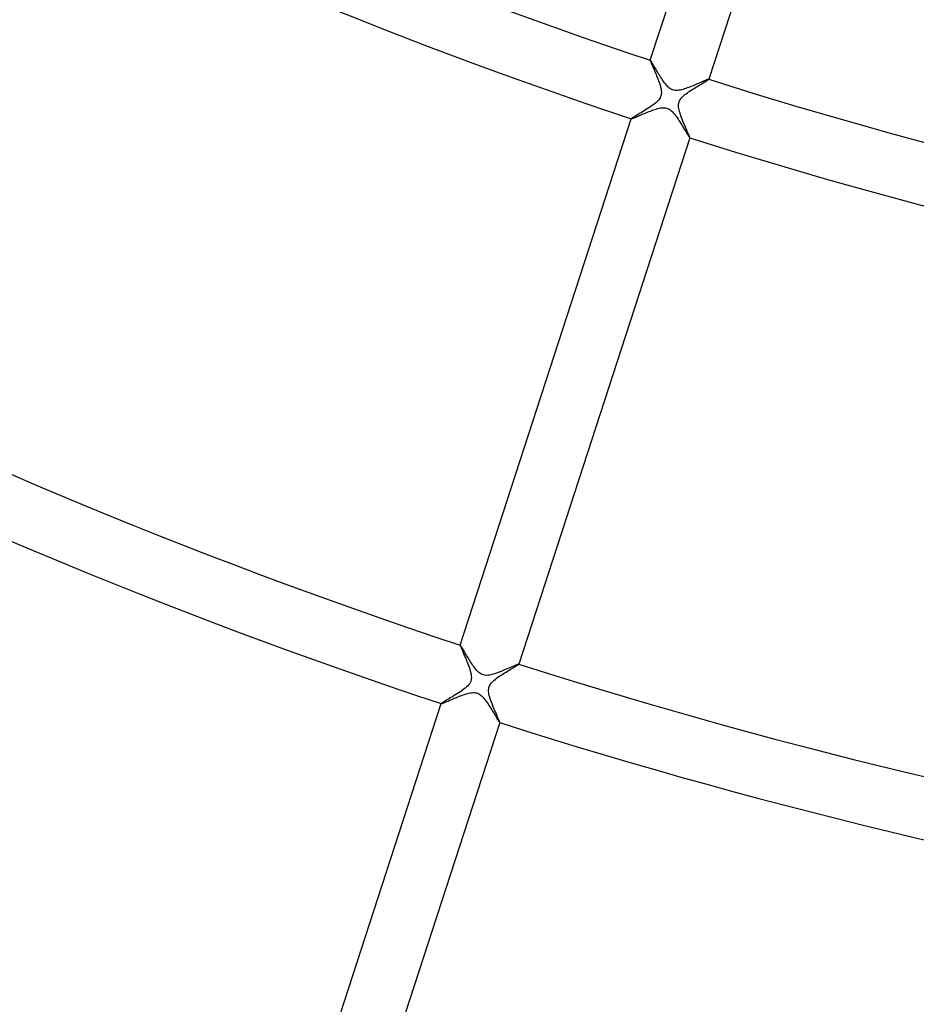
# Model space of a CAD drawing. Header units: millimetres. Extents: x -660 to 660, y -630 to 630.
# Tile 44 of 125: x -141 to -83, y -363 to -299. Entities that reach past the tile are written whole.
import ezdxf

# ---------------------------------------------------------------- set-up
doc = ezdxf.new("R2010")
doc.units = ezdxf.units.MM
doc.layers.add('HIDDEN', color=7, linetype='Continuous')
doc.layers.add('THICK', color=7, linetype='Continuous')

msp = doc.modelspace()

# ---------------------------------------------------------------- linework, layer by layer
at = {"layer": 'HIDDEN'}
for p, q in [((-100.167, -301.813), (-100.168, -301.813)), ((-100.168, -301.813), (-100.168, -301.814)), ((-100.168, -301.814), (-100.168, -301.814)), ((-100.166, -301.813), (-100.167, -301.813)), ((-100.167, -301.813), (-100.167, -301.813)), ((-100.165, -301.813), (-100.166, -301.813)), ((-100.158, -301.818), (-100.165, -301.813)), ((-100.148, -301.83), (-100.158, -301.818)), ((-100.134, -301.849), (-100.148, -301.83)), ((-100.117, -301.874), (-100.134, -301.849)), ((-100.097, -301.906), (-100.117, -301.874)), ((-100.073, -301.944), (-100.097, -301.906)), ((-100.047, -301.987), (-100.073, -301.944)), ((-100.017, -302.036), (-100.047, -301.987)), ((-99.985, -302.089), (-100.017, -302.036)), ((-99.951, -302.147), (-99.985, -302.089)), ((-99.914, -302.21), (-99.951, -302.147)), ((-99.876, -302.275), (-99.914, -302.21)), ((-99.835, -302.345), (-99.876, -302.275)), ((-99.792, -302.417), (-99.835, -302.345)), ((-99.747, -302.492), (-99.792, -302.417)), ((-99.701, -302.57), (-99.747, -302.492)), ((-99.653, -302.649), (-99.701, -302.57)), ((-99.603, -302.73), (-99.653, -302.649)), ((-99.552, -302.812), (-99.603, -302.73)), ((-99.5, -302.894), (-99.552, -302.812)), ((-99.448, -302.975), (-99.5, -302.894)), ((-99.396, -303.055), (-99.448, -302.975)), ((-99.344, -303.132), (-99.396, -303.055)), ((-99.291, -303.206), (-99.344, -303.132)), ((-99.239, -303.277), (-99.291, -303.206)), ((-99.187, -303.345), (-99.239, -303.277)), ((-99.133, -303.411), (-99.187, -303.345)), ((-99.076, -303.475), (-99.133, -303.411)), ((-99.015, -303.537), (-99.076, -303.475)), ((-98.951, -303.595), (-99.015, -303.537)), ((-97.569, -303.543), (-97.665, -303.58)), ((-97.473, -303.505), (-97.569, -303.543)), ((-97.379, -303.467), (-97.473, -303.505)), ((-97.287, -303.429), (-97.379, -303.467)), ((-97.197, -303.391), (-97.287, -303.429)), ((-97.109, -303.354), (-97.197, -303.391)), ((-97.025, -303.317), (-97.109, -303.354)), ((-96.944, -303.282), (-97.025, -303.317)), ((-96.866, -303.249), (-96.944, -303.282)), ((-96.792, -303.217), (-96.866, -303.249)), ((-96.722, -303.186), (-96.792, -303.217)), ((-96.657, -303.158), (-96.722, -303.186)), ((-96.598, -303.133), (-96.657, -303.158)), ((-96.543, -303.11), (-96.598, -303.133)), ((-96.495, -303.09), (-96.543, -303.11)), ((-96.454, -303.074), (-96.495, -303.09)), ((-96.42, -303.061), (-96.454, -303.074)), ((-96.394, -303.052), (-96.42, -303.061)), ((-96.376, -303.048), (-96.394, -303.052)), ((-96.366, -303.047), (-96.376, -303.048)), ((-96.365, -303.048), (-96.366, -303.047)), ((-96.364, -303.048), (-96.365, -303.048)), ((-96.364, -303.049), (-96.364, -303.048)), ((-96.364, -303.048), (-96.364, -303.048)), ((-96.364, -303.05), (-96.364, -303.049)), ((-96.364, -303.05), (-96.364, -303.05)), ((-98.886, -303.645), (-98.951, -303.595)), ((-98.823, -303.685), (-98.886, -303.645)), ((-98.761, -303.717), (-98.823, -303.685)), ((-98.698, -303.742), (-98.761, -303.717)), ((-98.63, -303.761), (-98.698, -303.742)), ((-98.557, -303.773), (-98.63, -303.761)), ((-98.477, -303.778), (-98.557, -303.773)), ((-98.391, -303.775), (-98.477, -303.778)), ((-98.3, -303.765), (-98.391, -303.775)), ((-98.21, -303.749), (-98.3, -303.765)), ((-98.121, -303.728), (-98.21, -303.749)), ((-98.034, -303.705), (-98.121, -303.728)), ((-97.945, -303.678), (-98.034, -303.705)), ((-97.854, -303.648), (-97.945, -303.678)), ((-97.76, -303.615), (-97.854, -303.648)), ((-97.665, -303.58), (-97.76, -303.615)), ((-101.033, -305.476), (-100.961, -305.445)), ((-100.961, -305.445), (-100.884, -305.412)), ((-100.884, -305.412), (-100.804, -305.378)), ((-100.804, -305.378), (-100.72, -305.342)), ((-100.72, -305.342), (-100.633, -305.305)), ((-100.633, -305.305), (-100.543, -305.268)), ((-100.543, -305.268), (-100.45, -305.229)), ((-100.45, -305.229), (-100.355, -305.191)), ((-100.355, -305.191), (-100.258, -305.152)), ((-100.258, -305.152), (-100.161, -305.115)), ((-100.161, -305.115), (-100.065, -305.079)), ((-100.065, -305.079), (-99.97, -305.045)), ((-99.97, -305.045), (-99.877, -305.013)), ((-99.877, -305.013), (-99.787, -304.985)), ((-99.787, -304.985), (-99.698, -304.96)), ((-99.698, -304.96), (-99.608, -304.937)), ((-99.608, -304.937), (-99.516, -304.918)), ((-99.516, -304.918), (-99.424, -304.905)), ((-99.424, -304.905), (-99.335, -304.898)), ((-99.335, -304.898), (-99.253, -304.9)), ((-99.253, -304.9), (-99.179, -304.908)), ((-99.179, -304.908), (-99.111, -304.922)), ((-99.111, -304.922), (-99.049, -304.942)), ((-99.049, -304.942), (-98.989, -304.968)), ((-98.989, -304.968), (-98.929, -305.002)), ((-98.929, -305.002), (-98.867, -305.044)), ((-98.867, -305.044), (-98.803, -305.095)), ((-98.803, -305.095), (-98.738, -305.156)), ((-98.738, -305.156), (-98.673, -305.225)), ((-98.673, -305.225), (-98.609, -305.299)), ((-98.609, -305.299), (-98.547, -305.377)), ((-98.547, -305.377), (-98.486, -305.459)), ((-98.486, -305.459), (-98.425, -305.545)), ((-101.403, -305.614), (-101.403, -305.615)), ((-101.403, -305.615), (-101.403, -305.615)), ((-101.403, -305.615), (-101.403, -305.616)), ((-101.403, -305.616), (-101.403, -305.616)), ((-101.403, -305.616), (-101.402, -305.617)), ((-101.402, -305.617), (-101.401, -305.617)), ((-101.401, -305.617), (-101.391, -305.617)), ((-101.391, -305.617), (-101.372, -305.612)), ((-101.372, -305.612), (-101.345, -305.603)), ((-101.345, -305.603), (-101.31, -305.59)), ((-101.31, -305.59), (-101.267, -305.573)), ((-101.267, -305.573), (-101.218, -305.553)), ((-101.218, -305.553), (-101.162, -305.53)), ((-101.162, -305.53), (-101.1, -305.504)), ((-101.1, -305.504), (-101.033, -305.476)), ((-98.425, -305.545), (-98.364, -305.635)), ((-98.364, -305.635), (-98.302, -305.727)), ((-98.302, -305.727), (-98.242, -305.822)), ((-98.242, -305.822), (-98.182, -305.918)), ((-98.182, -305.918), (-98.122, -306.014)), ((-98.122, -306.014), (-98.064, -306.109)), ((-98.064, -306.109), (-98.008, -306.201)), ((-98.008, -306.201), (-97.956, -306.289)), ((-97.956, -306.289), (-97.906, -306.371)), ((-97.906, -306.371), (-97.86, -306.448)), ((-97.86, -306.448), (-97.818, -306.518)), ((-97.818, -306.518), (-97.779, -306.583)), ((-97.779, -306.583), (-97.744, -306.642)), ((-97.744, -306.642), (-97.712, -306.694)), ((-97.712, -306.694), (-97.683, -306.739)), ((-97.683, -306.739), (-97.659, -306.777)), ((-97.659, -306.777), (-97.638, -306.808)), ((-97.638, -306.808), (-97.622, -306.831)), ((-97.622, -306.831), (-97.61, -306.846)), ((-97.61, -306.846), (-97.602, -306.852)), ((-97.602, -306.852), (-97.601, -306.852)), ((-97.601, -306.852), (-97.6, -306.852)), ((-97.6, -306.852), (-97.599, -306.851)), ((-97.6, -306.852), (-97.6, -306.852)), ((-97.599, -306.851), (-97.599, -306.85)), ((-97.599, -306.851), (-97.599, -306.851)), ((-112.528, -339.856), (-112.529, -339.856)), ((-112.529, -339.856), (-112.529, -339.857)), ((-112.529, -339.857), (-112.529, -339.857)), ((-112.527, -339.855), (-112.528, -339.855)), ((-112.528, -339.855), (-112.528, -339.856)), ((-112.526, -339.856), (-112.527, -339.855)), ((-112.519, -339.861), (-112.526, -339.856)), ((-112.507, -339.875), (-112.519, -339.861)), ((-112.492, -339.896), (-112.507, -339.875)), ((-112.473, -339.925), (-112.492, -339.896)), ((-112.45, -339.961), (-112.473, -339.925)), ((-112.424, -340.003), (-112.45, -339.961)), ((-112.394, -340.052), (-112.424, -340.003)), ((-112.362, -340.106), (-112.394, -340.052)), ((-112.326, -340.166), (-112.362, -340.106)), ((-112.288, -340.23), (-112.326, -340.166)), ((-112.248, -340.298), (-112.288, -340.23)), ((-112.205, -340.371), (-112.248, -340.298)), ((-112.16, -340.447), (-112.205, -340.371)), ((-112.114, -340.525), (-112.16, -340.447)), ((-112.066, -340.605), (-112.114, -340.525)), ((-112.017, -340.686), (-112.066, -340.605)), ((-111.967, -340.768), (-112.017, -340.686)), ((-111.916, -340.85), (-111.967, -340.768)), ((-111.864, -340.932), (-111.916, -340.85)), ((-111.812, -341.013), (-111.864, -340.932)), ((-111.76, -341.092), (-111.812, -341.013)), ((-111.707, -341.17), (-111.76, -341.092)), ((-111.654, -341.245), (-111.707, -341.17)), ((-111.601, -341.318), (-111.654, -341.245)), ((-111.547, -341.388), (-111.601, -341.318)), ((-109.261, -341.306), (-109.363, -341.35)), ((-109.165, -341.265), (-109.261, -341.306)), ((-109.076, -341.226), (-109.165, -341.265)), ((-108.995, -341.191), (-109.076, -341.226)), ((-108.923, -341.161), (-108.995, -341.191)), ((-108.86, -341.135), (-108.923, -341.161)), ((-108.808, -341.114), (-108.86, -341.135)), ((-108.768, -341.1), (-108.808, -341.114)), ((-108.741, -341.091), (-108.768, -341.1)), ((-108.727, -341.09), (-108.741, -341.091)), ((-108.726, -341.09), (-108.727, -341.09)), ((-108.725, -341.091), (-108.726, -341.09)), ((-108.725, -341.092), (-108.725, -341.091)), ((-108.725, -341.091), (-108.725, -341.091)), ((-108.725, -341.093), (-108.725, -341.092)), ((-108.725, -341.093), (-108.725, -341.093)), ((-111.492, -341.454), (-111.547, -341.388)), ((-111.437, -341.516), (-111.492, -341.454)), ((-111.381, -341.574), (-111.437, -341.516)), ((-111.321, -341.629), (-111.381, -341.574)), ((-111.257, -341.68), (-111.321, -341.629)), ((-111.188, -341.725), (-111.257, -341.68)), ((-111.115, -341.763), (-111.188, -341.725)), ((-111.036, -341.792), (-111.115, -341.763)), ((-110.948, -341.811), (-111.036, -341.792)), ((-110.851, -341.82), (-110.948, -341.811)), ((-110.743, -341.817), (-110.851, -341.82)), ((-110.629, -341.802), (-110.743, -341.817)), ((-110.515, -341.779), (-110.629, -341.802)), ((-110.405, -341.75), (-110.515, -341.779)), ((-110.293, -341.716), (-110.405, -341.75)), ((-110.178, -341.678), (-110.293, -341.716)), ((-110.06, -341.635), (-110.178, -341.678)), ((-109.94, -341.589), (-110.06, -341.635)), ((-109.818, -341.541), (-109.94, -341.589)), ((-109.699, -341.493), (-109.818, -341.541)), ((-109.582, -341.444), (-109.699, -341.493)), ((-109.47, -341.396), (-109.582, -341.444)), ((-109.363, -341.35), (-109.47, -341.396)), ((-112.817, -343.274), (-112.722, -343.236)), ((-112.722, -343.236), (-112.625, -343.197)), ((-112.625, -343.197), (-112.528, -343.159)), ((-112.528, -343.159), (-112.431, -343.123)), ((-112.431, -343.123), (-112.337, -343.089)), ((-112.337, -343.089), (-112.244, -343.058)), ((-112.244, -343.058), (-112.153, -343.029)), ((-112.153, -343.029), (-112.064, -343.003)), ((-112.064, -343.003), (-111.974, -342.98)), ((-111.974, -342.98), (-111.881, -342.961)), ((-111.881, -342.961), (-111.789, -342.948)), ((-111.789, -342.948), (-111.699, -342.941)), ((-111.699, -342.941), (-111.617, -342.942)), ((-111.617, -342.942), (-111.542, -342.95)), ((-111.542, -342.95), (-111.474, -342.964)), ((-111.474, -342.964), (-111.41, -342.984)), ((-111.41, -342.984), (-111.35, -343.011)), ((-111.35, -343.011), (-111.288, -343.045)), ((-111.288, -343.045), (-111.225, -343.088)), ((-111.225, -343.088), (-111.161, -343.14)), ((-111.161, -343.14), (-111.095, -343.202)), ((-111.095, -343.202), (-111.03, -343.271)), ((-113.764, -343.657), (-113.764, -343.658)), ((-113.764, -343.658), (-113.764, -343.658)), ((-113.764, -343.658), (-113.764, -343.659)), ((-113.764, -343.659), (-113.763, -343.659)), ((-113.763, -343.659), (-113.763, -343.66)), ((-113.763, -343.66), (-113.762, -343.66)), ((-113.762, -343.66), (-113.752, -343.66)), ((-113.752, -343.66), (-113.734, -343.655)), ((-113.734, -343.655), (-113.707, -343.646)), ((-113.707, -343.646), (-113.672, -343.633)), ((-113.672, -343.633), (-113.63, -343.617)), ((-113.63, -343.617), (-113.58, -343.597)), ((-113.58, -343.597), (-113.525, -343.574)), ((-113.525, -343.574), (-113.463, -343.548)), ((-113.463, -343.548), (-113.397, -343.52)), ((-113.397, -343.52), (-113.325, -343.489)), ((-113.325, -343.489), (-113.249, -343.457)), ((-113.249, -343.457), (-113.169, -343.423)), ((-113.169, -343.423), (-113.086, -343.387)), ((-113.086, -343.387), (-112.999, -343.35)), ((-112.999, -343.35), (-112.909, -343.312)), ((-112.909, -343.312), (-112.817, -343.274)), ((-111.03, -343.271), (-110.967, -343.345)), ((-110.967, -343.345), (-110.905, -343.423)), ((-110.905, -343.423), (-110.845, -343.504)), ((-110.845, -343.504), (-110.784, -343.59)), ((-110.784, -343.59), (-110.723, -343.68)), ((-110.723, -343.68), (-110.661, -343.772)), ((-110.661, -343.772), (-110.601, -343.867)), ((-110.601, -343.867), (-110.541, -343.963)), ((-110.541, -343.963), (-110.481, -344.059)), ((-110.481, -344.059), (-110.423, -344.154)), ((-110.423, -344.154), (-110.368, -344.245)), ((-110.368, -344.245), (-110.316, -344.332)), ((-110.316, -344.332), (-110.267, -344.413)), ((-110.267, -344.413), (-110.222, -344.489)), ((-110.222, -344.489), (-110.18, -344.56)), ((-110.18, -344.56), (-110.141, -344.625)), ((-110.141, -344.625), (-110.105, -344.683)), ((-110.105, -344.683), (-110.073, -344.736)), ((-110.073, -344.736), (-110.045, -344.781)), ((-110.045, -344.781), (-110.02, -344.82)), ((-110.02, -344.82), (-109.999, -344.851)), ((-109.999, -344.851), (-109.983, -344.874)), ((-109.983, -344.874), (-109.971, -344.888)), ((-109.971, -344.888), (-109.963, -344.894)), ((-109.963, -344.894), (-109.962, -344.895)), ((-109.962, -344.895), (-109.961, -344.895)), ((-109.961, -344.895), (-109.961, -344.894)), ((-109.961, -344.894), (-109.96, -344.894)), ((-109.96, -344.894), (-109.96, -344.893)), ((-109.96, -344.894), (-109.96, -344.894))]:
    msp.add_line(p, q, dxfattribs=at)
at = {"layer": 'THICK'}
for p, q in [((-100.168, -301.814), (-89.042, -267.571)), ((-85.238, -268.807), (-96.364, -303.05)), ((-100.168, -301.814), (-100.168, -301.821)), ((-100.168, -301.821), (-100.166, -301.833)), ((-100.166, -301.833), (-100.161, -301.85)), ((-100.161, -301.85), (-100.154, -301.872)), ((-100.154, -301.872), (-100.144, -301.898)), ((-100.144, -301.898), (-100.132, -301.928)), ((-100.132, -301.928), (-100.119, -301.963)), ((-100.119, -301.963), (-100.103, -302.001)), ((-100.103, -302.001), (-100.085, -302.043)), ((-100.085, -302.043), (-100.066, -302.089)), ((-100.066, -302.089), (-100.046, -302.138)), ((-100.046, -302.138), (-100.024, -302.189)), ((-100.024, -302.189), (-100.001, -302.243)), ((-100.001, -302.243), (-99.976, -302.3)), ((-99.976, -302.3), (-99.951, -302.359)), ((-99.951, -302.359), (-99.925, -302.42)), ((-99.925, -302.42), (-99.898, -302.483)), ((-99.898, -302.483), (-99.871, -302.548)), ((-99.871, -302.548), (-99.843, -302.613)), ((-99.843, -302.613), (-99.815, -302.68)), ((-99.815, -302.68), (-99.787, -302.748)), ((-99.787, -302.748), (-99.759, -302.817)), ((-99.759, -302.817), (-99.731, -302.886)), ((-99.731, -302.886), (-99.703, -302.956)), ((-99.703, -302.956), (-99.676, -303.026)), ((-99.676, -303.026), (-99.649, -303.096)), ((-99.649, -303.096), (-99.623, -303.166)), ((-99.623, -303.166), (-99.598, -303.235)), ((-99.598, -303.235), (-99.575, -303.304)), ((-99.575, -303.304), (-99.552, -303.371)), ((-99.552, -303.371), (-99.532, -303.438)), ((-99.532, -303.438), (-99.513, -303.503)), ((-99.513, -303.503), (-99.496, -303.566)), ((-97.229, -303.586), (-97.142, -303.533)), ((-97.142, -303.533), (-97.058, -303.482)), ((-97.058, -303.482), (-96.976, -303.433)), ((-96.976, -303.433), (-96.897, -303.386)), ((-96.897, -303.386), (-96.822, -303.341)), ((-96.822, -303.341), (-96.751, -303.298)), ((-96.751, -303.298), (-96.684, -303.259)), ((-96.684, -303.259), (-96.623, -303.222)), ((-96.623, -303.222), (-96.567, -303.188)), ((-96.567, -303.188), (-96.517, -303.157)), ((-96.517, -303.157), (-96.473, -303.129)), ((-96.473, -303.129), (-96.436, -303.106)), ((-96.436, -303.106), (-96.406, -303.086)), ((-96.406, -303.086), (-96.384, -303.07)), ((-96.384, -303.07), (-96.37, -303.058)), ((-96.37, -303.058), (-96.364, -303.05)), ((-99.476, -304.136), (-99.498, -304.196)), ((-99.496, -303.566), (-99.481, -303.628)), ((-99.481, -303.628), (-99.469, -303.689)), ((-99.46, -304.074), (-99.476, -304.136)), ((-99.469, -303.689), (-99.458, -303.751)), ((-99.45, -304.009), (-99.46, -304.074)), ((-99.458, -303.751), (-99.45, -303.814)), ((-99.45, -303.814), (-99.446, -303.878)), ((-99.446, -303.944), (-99.45, -304.009)), ((-99.446, -303.878), (-99.446, -303.944)), ((-98.099, -304.223), (-98.042, -304.165)), ((-98.042, -304.165), (-97.978, -304.107)), ((-97.978, -304.107), (-97.909, -304.049)), ((-97.909, -304.049), (-97.834, -303.99)), ((-97.834, -303.99), (-97.755, -303.931)), ((-97.755, -303.931), (-97.672, -303.873)), ((-97.672, -303.873), (-97.586, -303.814)), ((-97.586, -303.814), (-97.498, -303.756)), ((-97.498, -303.756), (-97.408, -303.698)), ((-97.408, -303.698), (-97.318, -303.642)), ((-97.318, -303.642), (-97.229, -303.586)), ((-100.076, -304.785), (-100.172, -304.85)), ((-99.984, -304.719), (-100.076, -304.785)), ((-99.896, -304.653), (-99.984, -304.719)), ((-99.812, -304.585), (-99.896, -304.653)), ((-99.735, -304.516), (-99.812, -304.585)), ((-99.666, -304.446), (-99.735, -304.516)), ((-99.608, -304.378), (-99.666, -304.446)), ((-99.562, -304.315), (-99.608, -304.378)), ((-99.526, -304.254), (-99.562, -304.315)), ((-99.498, -304.196), (-99.526, -304.254)), ((-98.325, -304.754), (-98.321, -304.671)), ((-98.321, -304.846), (-98.325, -304.754)), ((-98.321, -304.671), (-98.309, -304.595)), ((-98.309, -304.595), (-98.29, -304.525)), ((-98.29, -304.525), (-98.264, -304.46)), ((-98.264, -304.46), (-98.231, -304.397)), ((-98.231, -304.397), (-98.193, -304.338)), ((-98.193, -304.338), (-98.149, -304.28)), ((-98.149, -304.28), (-98.099, -304.223)), ((-101.186, -305.47), (-101.248, -305.507)), ((-101.116, -305.428), (-101.186, -305.47)), ((-101.039, -305.382), (-101.116, -305.428)), ((-100.954, -305.332), (-101.039, -305.382)), ((-100.864, -305.278), (-100.954, -305.332)), ((-100.769, -305.222), (-100.864, -305.278)), ((-100.671, -305.164), (-100.769, -305.222)), ((-100.572, -305.104), (-100.671, -305.164)), ((-100.471, -305.042), (-100.572, -305.104)), ((-100.37, -304.979), (-100.471, -305.042)), ((-100.27, -304.915), (-100.37, -304.979)), ((-100.172, -304.85), (-100.27, -304.915)), ((-98.309, -304.945), (-98.321, -304.846)), ((-98.288, -305.048), (-98.309, -304.945)), ((-98.262, -305.154), (-98.288, -305.048)), ((-98.23, -305.262), (-98.262, -305.154)), ((-98.195, -305.372), (-98.23, -305.262)), ((-98.155, -305.484), (-98.195, -305.372)), ((-112.529, -339.857), (-101.403, -305.614)), ((-101.395, -305.604), (-101.403, -305.614)), ((-101.375, -305.589), (-101.395, -305.604)), ((-101.343, -305.567), (-101.375, -305.589)), ((-101.301, -305.54), (-101.343, -305.567)), ((-101.248, -305.507), (-101.301, -305.54)), ((-98.112, -305.598), (-98.155, -305.484)), ((-98.067, -305.714), (-98.112, -305.598)), ((-98.02, -305.83), (-98.067, -305.714)), ((-97.972, -305.946), (-98.02, -305.83)), ((-97.924, -306.061), (-97.972, -305.946)), ((-97.876, -306.173), (-97.924, -306.061)), ((-97.829, -306.28), (-97.876, -306.173)), ((-97.786, -306.382), (-97.829, -306.28)), ((-97.745, -306.476), (-97.786, -306.382)), ((-97.707, -306.563), (-97.745, -306.476)), ((-97.675, -306.64), (-97.707, -306.563)), ((-97.647, -306.707), (-97.675, -306.64)), ((-97.625, -306.763), (-97.647, -306.707)), ((-97.599, -306.85), (-108.725, -341.093)), ((-97.609, -306.806), (-97.625, -306.763)), ((-97.6, -306.835), (-97.609, -306.806)), ((-97.599, -306.85), (-97.6, -306.835)), ((-112.529, -339.857), (-112.529, -339.864)), ((-112.529, -339.864), (-112.527, -339.876)), ((-112.527, -339.876), (-112.522, -339.892)), ((-112.522, -339.892), (-112.515, -339.914)), ((-112.515, -339.914), (-112.505, -339.94)), ((-112.505, -339.94), (-112.494, -339.97)), ((-112.494, -339.97), (-112.48, -340.004)), ((-112.48, -340.004), (-112.465, -340.042)), ((-112.465, -340.042), (-112.447, -340.084)), ((-112.447, -340.084), (-112.428, -340.129)), ((-112.428, -340.129), (-112.408, -340.177)), ((-112.408, -340.177), (-112.386, -340.229)), ((-112.386, -340.229), (-112.363, -340.283)), ((-112.363, -340.283), (-112.339, -340.339)), ((-112.339, -340.339), (-112.314, -340.398)), ((-112.314, -340.398), (-112.287, -340.459)), ((-112.287, -340.459), (-112.261, -340.522)), ((-112.261, -340.522), (-112.233, -340.587)), ((-112.233, -340.587), (-112.205, -340.654)), ((-112.205, -340.654), (-112.176, -340.722)), ((-112.176, -340.722), (-112.148, -340.791)), ((-112.148, -340.791), (-112.119, -340.861)), ((-112.119, -340.861), (-112.091, -340.93)), ((-112.091, -340.93), (-112.063, -341)), ((-112.063, -341), (-112.036, -341.069)), ((-112.036, -341.069), (-112.01, -341.138)), ((-112.01, -341.138), (-111.984, -341.207)), ((-111.984, -341.207), (-111.96, -341.275)), ((-111.96, -341.275), (-111.937, -341.341)), ((-109.137, -341.356), (-109.067, -341.314)), ((-109.067, -341.314), (-109.002, -341.275)), ((-109.002, -341.275), (-108.942, -341.239)), ((-108.942, -341.239), (-108.888, -341.206)), ((-108.888, -341.206), (-108.841, -341.177)), ((-108.841, -341.177), (-108.802, -341.152)), ((-108.802, -341.152), (-108.77, -341.131)), ((-108.77, -341.131), (-108.746, -341.114)), ((-108.746, -341.114), (-108.731, -341.101)), ((-108.731, -341.101), (-108.725, -341.093)), ((-111.937, -341.341), (-111.915, -341.407)), ((-111.915, -341.407), (-111.895, -341.472)), ((-111.895, -341.472), (-111.876, -341.535)), ((-111.876, -341.535), (-111.86, -341.597)), ((-111.86, -341.597), (-111.845, -341.657)), ((-111.845, -341.657), (-111.831, -341.724)), ((-111.831, -341.724), (-111.818, -341.796)), ((-111.818, -341.796), (-111.81, -341.874)), ((-111.81, -341.874), (-111.806, -341.954)), ((-111.806, -341.954), (-111.809, -342.036)), ((-110.185, -342.025), (-110.1, -341.963)), ((-110.1, -341.963), (-110.012, -341.901)), ((-110.012, -341.901), (-109.921, -341.839)), ((-109.921, -341.839), (-109.827, -341.778)), ((-109.827, -341.778), (-109.733, -341.719)), ((-109.733, -341.719), (-109.641, -341.66)), ((-109.641, -341.66), (-109.55, -341.604)), ((-109.55, -341.604), (-109.461, -341.55)), ((-109.461, -341.55), (-109.375, -341.498)), ((-109.375, -341.498), (-109.292, -341.449)), ((-109.292, -341.449), (-109.212, -341.401)), ((-109.212, -341.401), (-109.137, -341.356)), ((-112.115, -342.576), (-112.201, -342.65)), ((-112.037, -342.5), (-112.115, -342.576)), ((-111.969, -342.421), (-112.037, -342.5)), ((-111.914, -342.344), (-111.969, -342.421)), ((-111.872, -342.268), (-111.914, -342.344)), ((-111.842, -342.192), (-111.872, -342.268)), ((-111.821, -342.115), (-111.842, -342.192)), ((-111.809, -342.036), (-111.821, -342.115)), ((-110.666, -342.621), (-110.647, -342.557)), ((-110.647, -342.557), (-110.622, -342.497)), ((-110.622, -342.497), (-110.592, -342.439)), ((-110.592, -342.439), (-110.556, -342.383)), ((-110.556, -342.383), (-110.514, -342.327)), ((-110.514, -342.327), (-110.464, -342.27)), ((-110.464, -342.27), (-110.405, -342.21)), ((-110.405, -342.21), (-110.338, -342.149)), ((-110.338, -342.149), (-110.264, -342.087)), ((-110.264, -342.087), (-110.185, -342.025)), ((-113.033, -343.207), (-113.141, -343.271)), ((-112.923, -343.14), (-113.033, -343.207)), ((-112.812, -343.072), (-112.923, -343.14)), ((-112.702, -343.003), (-112.812, -343.072)), ((-112.593, -342.933), (-112.702, -343.003)), ((-112.488, -342.863), (-112.593, -342.933)), ((-112.387, -342.792), (-112.488, -342.863)), ((-112.292, -342.722), (-112.387, -342.792)), ((-112.201, -342.65), (-112.292, -342.722)), ((-110.685, -342.763), (-110.678, -342.688)), ((-110.685, -342.845), (-110.685, -342.763)), ((-110.677, -342.936), (-110.685, -342.845)), ((-110.678, -342.688), (-110.666, -342.621)), ((-110.661, -343.035), (-110.677, -342.936)), ((-110.638, -343.137), (-110.661, -343.035)), ((-110.61, -343.242), (-110.638, -343.137)), ((-110.577, -343.349), (-110.61, -343.242)), ((-124.272, -375.998), (-113.764, -343.657)), ((-113.754, -343.646), (-113.764, -343.657)), ((-113.731, -343.628), (-113.754, -343.646)), ((-113.694, -343.603), (-113.731, -343.628)), ((-113.644, -343.572), (-113.694, -343.603)), ((-113.583, -343.534), (-113.644, -343.572)), ((-113.511, -343.491), (-113.583, -343.534)), ((-113.43, -343.442), (-113.511, -343.491)), ((-113.34, -343.39), (-113.43, -343.442)), ((-113.244, -343.332), (-113.34, -343.39)), ((-113.141, -343.271), (-113.244, -343.332)), ((-110.54, -343.458), (-110.577, -343.349)), ((-110.5, -343.569), (-110.54, -343.458)), ((-110.457, -343.682), (-110.5, -343.569)), ((-110.412, -343.796), (-110.457, -343.682)), ((-110.366, -343.91), (-110.412, -343.796)), ((-110.319, -344.023), (-110.366, -343.91)), ((-110.272, -344.134), (-110.319, -344.023)), ((-110.225, -344.242), (-110.272, -344.134)), ((-110.18, -344.346), (-110.225, -344.242)), ((-110.138, -344.444), (-110.18, -344.346)), ((-110.099, -344.535), (-110.138, -344.444)), ((-110.063, -344.618), (-110.099, -344.535)), ((-109.96, -344.893), (-120.468, -377.234)), ((-110.032, -344.692), (-110.063, -344.618)), ((-110.005, -344.757), (-110.032, -344.692)), ((-109.984, -344.81), (-110.005, -344.757)), ((-109.969, -344.851), (-109.984, -344.81)), ((-109.961, -344.879), (-109.969, -344.851)), ((-109.96, -344.893), (-109.961, -344.879))]:
    msp.add_line(p, q, dxfattribs=at)
for radius, start, end in [(318, 216.35988, 251.6401), (322, 216.35541, 251.64457), (358, 216.31972, 251.68032), (362, 216.31617, 251.68382), (396, 216.28901, 251.71098), (400, 216.28649, 251.7135), (405.75, 216.28242, 251.71757), (409.75, 216.27967, 251.72032), (416.5, 216.27411, 251.72587), (420.5, 216.27251, 251.72748), (427.25, 216.26804, 251.73195), (431.25, 216.26574, 251.7343), (438, 216.26162, 251.73842), (442, 216.25927, 251.74077), (448.75, 216.25486, 251.74513), (318, 252.35991, 287.64007), (322, 252.35544, 287.64454), (358, 252.31969, 287.68029), (362, 252.31613, 287.68385)]:
    msp.add_arc((0, 0), radius, start, end, dxfattribs=at)

doc.saveas('drawing.dxf')
